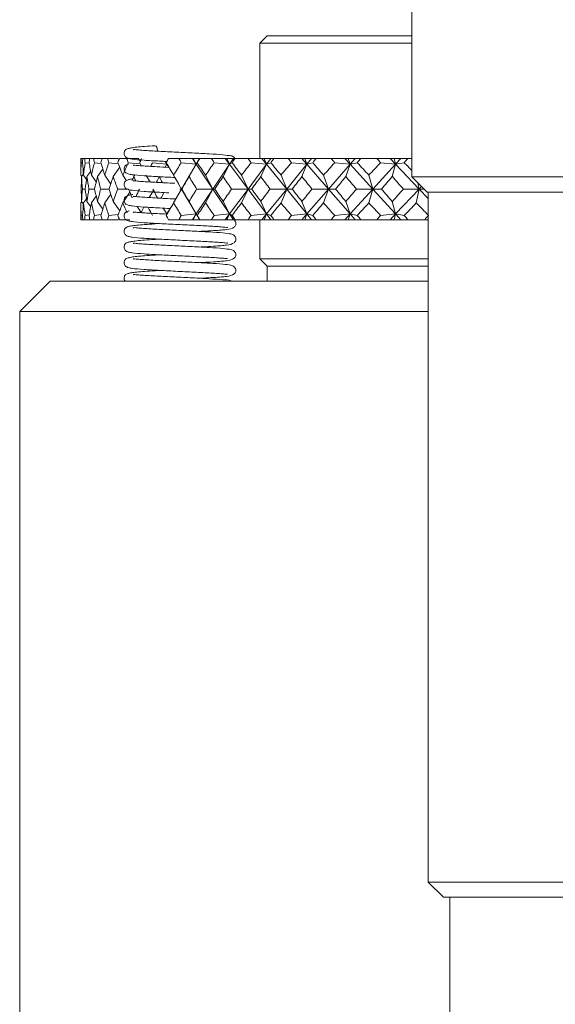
# Model space of a CAD drawing. Header units: inches. Extents: x 3.7 to 30.1, y 2.5 to 21.4.
# Tile 11 of 29: x 13.7 to 14.7, y 6.1 to 8.1. Entities that reach past the tile are written whole.
import ezdxf

# ---------------------------------------------------------------- set-up
doc = ezdxf.new("R2010")
doc.units = ezdxf.units.IN
doc.header["$MEASUREMENT"] = 0

msp = doc.modelspace()

# ---------------------------------------------------------------- linework, layer by layer
at = {"color": 7, "linetype": 'Continuous', "lineweight": 15}
for p, q in [((14.457, 9.0905), (14.457, 7.7417)), ((14.162, 8.0292), (14.147, 8.0142)), ((14.147, 8.0142), (14.147, 7.7792)), ((14.457, 8.0142), (14.147, 8.0142)), ((14.162, 8.0292), (14.457, 8.0292)), ((13.782, 7.7792), (13.782, 7.745)), ((13.7822, 7.7792), (13.782, 7.7792)), ((13.7822, 7.7792), (13.7857, 7.7792)), ((13.7851, 7.77), (13.7823, 7.7704)), ((13.7895, 7.7792), (13.7857, 7.7792)), ((13.7895, 7.7792), (13.8, 7.7792)), ((13.7988, 7.7693), (13.7905, 7.7704)), ((13.8075, 7.7792), (13.8, 7.7792)), ((13.8075, 7.7792), (13.825, 7.7792)), ((13.8232, 7.7688), (13.8093, 7.7704)), ((13.8362, 7.7792), (13.825, 7.7792)), ((13.8362, 7.7792), (13.8577, 7.7792)), ((13.8582, 7.7683), (13.8388, 7.7704)), ((13.8577, 7.7792), (13.8595, 7.7765)), ((13.8751, 7.7792), (13.8604, 7.7792)), ((13.8751, 7.7792), (13.8994, 7.7792)), ((13.9032, 7.7679), (13.8784, 7.7704)), ((13.8994, 7.7792), (13.9031, 7.7731)), ((13.9574, 7.7675), (13.9279, 7.7704)), ((13.9541, 7.7731), (13.9574, 7.7675)), ((13.9542, 7.7731), (13.9574, 7.7675)), ((13.9574, 7.7675), (13.9561, 7.7704)), ((13.9818, 7.7792), (13.9606, 7.7792)), ((13.9818, 7.7792), (14.0093, 7.7792)), ((14.0171, 7.7675), (13.9866, 7.7704)), ((14.0093, 7.7792), (14.0171, 7.7675)), ((14.0093, 7.7792), (14.0109, 7.7792)), ((14.0109, 7.7792), (14.0171, 7.7675)), ((14.0109, 7.7792), (14.024, 7.7792)), ((14.024, 7.7792), (14.0171, 7.7675)), ((14.0171, 7.7675), (14.0192, 7.7704)), ((14.024, 7.7792), (14.0243, 7.7792)), ((14.0485, 7.7792), (14.0243, 7.7792)), ((14.0485, 7.7792), (14.0765, 7.7792)), ((14.0852, 7.7675), (14.0539, 7.7704)), ((14.0765, 7.7792), (14.0852, 7.7675)), ((14.0765, 7.7792), (14.0795, 7.7792)), ((14.0795, 7.7792), (14.0852, 7.7675)), ((14.0795, 7.7792), (14.093, 7.7792)), ((14.093, 7.7792), (14.0852, 7.7675)), ((14.0852, 7.7675), (14.0905, 7.7704)), ((14.093, 7.7792), (14.0963, 7.7792)), ((14.1231, 7.7792), (14.0963, 7.7792)), ((14.1231, 7.7792), (14.1513, 7.7792)), ((14.1607, 7.7675), (14.129, 7.7704)), ((14.1513, 7.7792), (14.1607, 7.7675)), ((14.1513, 7.7792), (14.1557, 7.7792)), ((14.1557, 7.7792), (14.1607, 7.7675)), ((14.1557, 7.7792), (14.1694, 7.7792)), ((14.1694, 7.7792), (14.1607, 7.7675)), ((14.1607, 7.7675), (14.1693, 7.7704)), ((14.1694, 7.7792), (14.1756, 7.7792)), ((14.2048, 7.7792), (14.1756, 7.7792)), ((14.2048, 7.7792), (14.2329, 7.7792)), ((14.243, 7.7675), (14.2112, 7.7704)), ((14.2329, 7.7792), (14.243, 7.7675)), ((14.2329, 7.7792), (14.2386, 7.7792)), ((14.2386, 7.7792), (14.243, 7.7675)), ((14.2386, 7.7792), (14.2524, 7.7792)), ((14.2524, 7.7792), (14.243, 7.7675)), ((14.243, 7.7675), (14.2547, 7.7704)), ((14.2524, 7.7792), (14.2615, 7.7792)), ((14.2927, 7.7792), (14.2615, 7.7792)), ((14.2927, 7.7792), (14.3204, 7.7792)), ((14.331, 7.7675), (14.2996, 7.7704)), ((14.3204, 7.7792), (14.331, 7.7675)), ((14.3204, 7.7792), (14.3274, 7.7792)), ((14.3274, 7.7792), (14.331, 7.7675)), ((14.3274, 7.7792), (14.3411, 7.7792)), ((14.3411, 7.7792), (14.331, 7.7675)), ((14.331, 7.7675), (14.3458, 7.7704)), ((14.3411, 7.7792), (14.3529, 7.7792)), ((14.3858, 7.7792), (14.3529, 7.7792)), ((14.3858, 7.7792), (14.4128, 7.7792)), ((14.4239, 7.7675), (14.3931, 7.7704)), ((14.4128, 7.7792), (14.4239, 7.7675)), ((14.4128, 7.7792), (14.421, 7.7792)), ((14.421, 7.7792), (14.4239, 7.7675)), ((14.421, 7.7792), (14.4346, 7.7792)), ((14.4346, 7.7792), (14.4239, 7.7675)), ((14.4239, 7.7675), (14.4415, 7.7704)), ((14.4346, 7.7792), (14.449, 7.7792)), ((14.457, 7.7792), (14.449, 7.7792)), ((13.7942, 7.7422), (13.802, 7.7529)), ((13.8157, 7.7422), (13.8266, 7.7575)), ((13.8477, 7.7422), (13.861, 7.7614)), ((13.9043, 7.7642), (13.9047, 7.7648)), ((13.9535, 7.7613), (13.9574, 7.7675)), ((13.9574, 7.7675), (13.9613, 7.7609)), ((14.0171, 7.7675), (13.9872, 7.7167)), ((14.0026, 7.7422), (14.0171, 7.7675)), ((14.0171, 7.7675), (14.0511, 7.7167)), ((14.0852, 7.7675), (14.0511, 7.7167)), ((14.072, 7.7422), (14.0852, 7.7675)), ((14.0852, 7.7675), (14.1229, 7.7167)), ((14.1607, 7.7675), (14.1229, 7.7167)), ((14.149, 7.7422), (14.1607, 7.7675)), ((14.1607, 7.7675), (14.2018, 7.7167)), ((14.243, 7.7675), (14.2018, 7.7167)), ((14.2328, 7.7422), (14.243, 7.7675)), ((14.243, 7.7675), (14.287, 7.7167)), ((14.331, 7.7675), (14.287, 7.7167)), ((14.3225, 7.7422), (14.331, 7.7675)), ((14.331, 7.7675), (14.3775, 7.7167)), ((14.4239, 7.7675), (14.3775, 7.7167)), ((14.4172, 7.7422), (14.4239, 7.7675)), ((14.4239, 7.7675), (14.4722, 7.7167)), ((13.7837, 7.7426), (13.782, 7.745)), ((13.7833, 7.7422), (13.7872, 7.7474)), ((13.7934, 7.7365), (13.7874, 7.745)), ((13.8131, 7.7313), (13.8036, 7.745)), ((13.8427, 7.7268), (13.8304, 7.745)), ((13.8748, 7.7338), (13.8676, 7.745)), ((13.8899, 7.7422), (13.8921, 7.7455)), ((13.9231, 7.7312), (13.9146, 7.745)), ((13.9872, 7.7167), (13.9711, 7.745)), ((13.9734, 7.7403), (13.9807, 7.7278)), ((14.0511, 7.7167), (14.0363, 7.745)), ((14.1229, 7.7167), (14.1096, 7.745)), ((14.2018, 7.7167), (14.1901, 7.745)), ((14.287, 7.7167), (14.277, 7.745)), ((14.3775, 7.7167), (14.3693, 7.745)), ((14.457, 7.7417), (14.4882, 7.7105)), ((14.457, 7.7417), (15.087, 7.7417)), ((13.7907, 7.7167), (13.7849, 7.7167)), ((13.8098, 7.7167), (13.7982, 7.7167)), ((13.8394, 7.7167), (13.8222, 7.7167)), ((13.8792, 7.7167), (13.8567, 7.7167)), ((13.8818, 7.7105), (13.8676, 7.6884)), ((13.9302, 7.7139), (13.9214, 7.6994)), ((13.9872, 7.7167), (13.9711, 7.6884)), ((13.9872, 7.7167), (13.9836, 7.7167)), ((13.986, 7.7146), (13.9872, 7.7167)), ((13.9864, 7.7182), (13.9872, 7.7167)), ((14.0171, 7.6659), (13.9872, 7.7167)), ((13.9872, 7.7167), (13.9877, 7.7167)), ((14.0171, 7.6659), (14.0511, 7.7167)), ((14.0511, 7.7167), (14.018, 7.7167)), ((14.0511, 7.7167), (14.0363, 7.6884)), ((14.0852, 7.6659), (14.0511, 7.7167)), ((14.0511, 7.7167), (14.0551, 7.7167)), ((14.0852, 7.6659), (14.1229, 7.7167)), ((14.1229, 7.7167), (14.0892, 7.7167)), ((14.1229, 7.7167), (14.1096, 7.6884)), ((14.1607, 7.6659), (14.1229, 7.7167)), ((14.1229, 7.7167), (14.1304, 7.7167)), ((14.1607, 7.6659), (14.2018, 7.7167)), ((14.2018, 7.7167), (14.1679, 7.7167)), ((14.2018, 7.7167), (14.1901, 7.6884)), ((14.243, 7.6659), (14.2018, 7.7167)), ((14.2018, 7.7167), (14.2128, 7.7167)), ((14.243, 7.6659), (14.287, 7.7167)), ((14.287, 7.7167), (14.2532, 7.7167)), ((14.287, 7.7167), (14.277, 7.6884)), ((14.331, 7.6659), (14.287, 7.7167)), ((14.287, 7.7167), (14.3012, 7.7167)), ((14.331, 7.6659), (14.3775, 7.7167)), ((14.3775, 7.7167), (14.3441, 7.7167)), ((14.3775, 7.7167), (14.3693, 7.6884)), ((14.4239, 7.6659), (14.3775, 7.7167)), ((14.3775, 7.7167), (14.3948, 7.7167)), ((14.4239, 7.6659), (14.4722, 7.7167)), ((14.4722, 7.7167), (14.4398, 7.7167)), ((14.4722, 7.7167), (14.4661, 7.6884)), ((14.4722, 7.7167), (14.4695, 7.7292)), ((14.477, 7.7217), (14.4722, 7.7167)), ((14.4905, 7.6975), (14.4722, 7.7167)), ((14.4722, 7.7167), (14.482, 7.7167)), ((14.4884, 7.7105), (14.4882, 7.7105)), ((15.0557, 7.7105), (14.4884, 7.7105)), ((14.4905, 7.7105), (14.4905, 6.3037)), ((13.7837, 7.6908), (13.782, 7.6884)), ((13.7872, 7.6861), (13.7833, 7.6913)), ((13.7934, 7.6969), (13.7874, 7.6884)), ((13.802, 7.6805), (13.7942, 7.6913)), ((13.8131, 7.7022), (13.8036, 7.6884)), ((13.8266, 7.6759), (13.8157, 7.6913)), ((13.8427, 7.7066), (13.8304, 7.6884)), ((13.861, 7.672), (13.8477, 7.6913)), ((13.974, 7.6941), (13.983, 7.7095)), ((14.0171, 7.6659), (14.0026, 7.6913)), ((14.0852, 7.6659), (14.072, 7.6913)), ((14.1607, 7.6659), (14.149, 7.6913)), ((14.243, 7.6659), (14.2328, 7.6913)), ((14.331, 7.6659), (14.3225, 7.6913)), ((14.4239, 7.6659), (14.4172, 7.6913)), ((13.782, 7.6884), (13.782, 7.6542)), ((13.9047, 7.6686), (13.8964, 7.6814)), ((13.9574, 7.6659), (13.95, 7.6778)), ((13.9574, 7.6659), (13.964, 7.6771)), ((13.7822, 7.6542), (13.782, 7.6542)), ((13.7822, 7.6542), (13.7857, 7.6542)), ((13.7823, 7.663), (13.7851, 7.6634)), ((13.7895, 7.6542), (13.7857, 7.6542)), ((13.7895, 7.6542), (13.8, 7.6542)), ((13.7905, 7.663), (13.7988, 7.6641)), ((13.8075, 7.6542), (13.8, 7.6542)), ((13.8075, 7.6542), (13.825, 7.6542)), ((13.8093, 7.663), (13.8232, 7.6646)), ((13.8362, 7.6542), (13.825, 7.6542)), ((13.8362, 7.6542), (13.8577, 7.6542)), ((13.8388, 7.663), (13.8582, 7.6651)), ((13.8595, 7.6569), (13.8577, 7.6542)), ((13.8751, 7.6542), (13.8604, 7.6542)), ((13.8751, 7.6542), (13.882, 7.6542)), ((13.9818, 7.6542), (13.9606, 7.6542)), ((13.9818, 7.6542), (14.0093, 7.6542)), ((13.9866, 7.663), (14.0171, 7.6659)), ((14.0093, 7.6542), (14.0171, 7.6659)), ((14.0093, 7.6542), (14.0109, 7.6542)), ((14.0171, 7.6659), (14.0109, 7.6542)), ((14.0109, 7.6542), (14.024, 7.6542)), ((14.0192, 7.663), (14.0171, 7.6659)), ((14.024, 7.6542), (14.0171, 7.6659)), ((14.024, 7.6542), (14.0243, 7.6542)), ((14.0485, 7.6542), (14.0243, 7.6542)), ((14.0485, 7.6542), (14.0765, 7.6542)), ((14.0539, 7.663), (14.0852, 7.6659)), ((14.0765, 7.6542), (14.0852, 7.6659)), ((14.0765, 7.6542), (14.0795, 7.6542)), ((14.0852, 7.6659), (14.0795, 7.6542)), ((14.0795, 7.6542), (14.093, 7.6542)), ((14.0905, 7.663), (14.0852, 7.6659)), ((14.093, 7.6542), (14.0852, 7.6659)), ((14.093, 7.6542), (14.0963, 7.6542)), ((14.1231, 7.6542), (14.0963, 7.6542)), ((14.1231, 7.6542), (14.1513, 7.6542)), ((14.129, 7.663), (14.1607, 7.6659)), ((14.147, 7.6542), (14.147, 7.5742)), ((14.1513, 7.6542), (14.1607, 7.6659)), ((14.1513, 7.6542), (14.1557, 7.6542)), ((14.1607, 7.6659), (14.1557, 7.6542)), ((14.1557, 7.6542), (14.1694, 7.6542)), ((14.1693, 7.663), (14.1607, 7.6659)), ((14.1694, 7.6542), (14.1607, 7.6659)), ((14.1694, 7.6542), (14.1756, 7.6542)), ((14.2048, 7.6542), (14.1756, 7.6542)), ((14.2048, 7.6542), (14.2329, 7.6542)), ((14.2112, 7.663), (14.243, 7.6659)), ((14.2329, 7.6542), (14.243, 7.6659)), ((14.2329, 7.6542), (14.2386, 7.6542)), ((14.243, 7.6659), (14.2386, 7.6542)), ((14.2386, 7.6542), (14.2524, 7.6542)), ((14.2547, 7.663), (14.243, 7.6659)), ((14.2524, 7.6542), (14.243, 7.6659)), ((14.2524, 7.6542), (14.2615, 7.6542)), ((14.2927, 7.6542), (14.2615, 7.6542)), ((14.2927, 7.6542), (14.3204, 7.6542)), ((14.2996, 7.663), (14.331, 7.6659)), ((14.3204, 7.6542), (14.331, 7.6659)), ((14.3204, 7.6542), (14.3274, 7.6542)), ((14.331, 7.6659), (14.3274, 7.6542)), ((14.3274, 7.6542), (14.3411, 7.6542)), ((14.3458, 7.663), (14.331, 7.6659)), ((14.3411, 7.6542), (14.331, 7.6659)), ((14.3411, 7.6542), (14.3529, 7.6542)), ((14.3858, 7.6542), (14.3529, 7.6542)), ((14.3858, 7.6542), (14.4128, 7.6542)), ((14.3931, 7.663), (14.4239, 7.6659)), ((14.4128, 7.6542), (14.4239, 7.6659)), ((14.4128, 7.6542), (14.421, 7.6542)), ((14.4239, 7.6659), (14.421, 7.6542)), ((14.421, 7.6542), (14.4346, 7.6542)), ((14.4415, 7.663), (14.4239, 7.6659)), ((14.4346, 7.6542), (14.4239, 7.6659)), ((14.4346, 7.6542), (14.449, 7.6542)), ((14.4833, 7.6542), (14.449, 7.6542)), ((14.4833, 7.6542), (14.4905, 7.6542)), ((13.9439, 7.6463), (13.9331, 7.6457)), ((13.9439, 7.6144), (13.9331, 7.6139)), ((13.9439, 7.5826), (13.9331, 7.5821)), ((14.147, 7.5742), (14.162, 7.5592)), ((14.147, 7.5742), (14.4905, 7.5742)), ((13.9439, 7.5508), (13.9331, 7.5502)), ((14.162, 7.5592), (14.162, 7.5292)), ((14.162, 7.5592), (14.4905, 7.5592)), ((13.7195, 7.5292), (13.657, 7.4667)), ((13.7195, 7.5292), (14.4905, 7.5292)), ((13.657, 7.4667), (13.657, 5.7151)), ((14.4905, 7.4667), (13.657, 7.4667)), ((14.4905, 6.3037), (14.5217, 6.2725)), ((14.4905, 6.3037), (15.0535, 6.3037)), ((15.0222, 6.2725), (14.5217, 6.2725)), ((14.5345, 6.2725), (14.5345, 4.579))]:
    msp.add_line(p, q, dxfattribs=at)
at = {"color": 7, "linetype": 'Continuous', "lineweight": 15, "flags": 128}
msp.add_lwpolyline([(13.9331, 7.805), (13.9332, 7.805), (13.9351, 7.8042), (13.9366, 7.802), (13.9377, 7.7988), (13.9381, 7.795), (13.938, 7.7939)], dxfattribs=at)
at = {"color": 7, "linetype": 'Continuous', "lineweight": 15}
for centre, major_axis, ratio, start_param, end_param in [((14.772, 6.3449), (-0.8792, 1.6985), 0.267949, 0.451485, 0.477658), ((14.772, 9.0885), (0.8352, 1.6946), 0.313689, 2.59298, 2.600953), ((14.772, 9.0885), (0.8792, 1.6985), 0.267949, 2.577415, 2.585388), ((14.772, 6.3449), (-0.9149, 1.7026), 0.222117, 0.470513, 0.496687), ((14.772, 6.3449), (-0.8352, 1.6946), 0.313689, 0.43592, 0.462093), ((14.772, 9.0885), (0.7818, 1.6916), 0.359045, 2.604034, 2.612007), ((14.772, 9.0885), (0.9149, 1.7026), 0.222117, 2.558386, 2.566359), ((14.772, 6.3449), (-0.9431, 1.7066), 0.176348, 0.492158, 0.518331), ((14.772, 6.3449), (-0.7818, 1.6916), 0.359045, 0.424866, 0.451039), ((14.772, 9.0885), (0.7176, 1.6901), 0.403524, 2.609283, 2.617256), ((14.772, 9.0885), (0.9431, 1.7066), 0.176348, 2.536742, 2.544715), ((14.772, 6.3449), (-0.9644, 1.7101), 0.130706, 0.515726, 0.541899), ((14.772, 6.3449), (-0.7176, 1.6901), 0.403524, 0.419617, 0.44579), ((14.772, 9.0885), (0.6408, 1.6907), 0.446335, 2.607178, 2.615151), ((14.772, 9.0885), (0.9644, 1.7101), 0.130706, 2.513174, 2.521147), ((14.772, 6.3449), (-0.9792, 1.7127), 0.085197, 0.540636, 0.566809), ((14.772, 6.3449), (-0.6408, 1.6907), 0.446335, 0.421722, 0.447895), ((14.772, 9.0885), (0.5492, 1.6938), 0.486283, 2.595992, 2.603965), ((14.772, 9.0885), (0.9792, 1.7127), 0.085197, 2.488264, 2.496237), ((14.772, 6.3449), (-0.9876, 1.7143), 0.039793, 0.566385, 0.57288), ((14.772, 6.3449), (-0.5492, 1.6938), 0.486283, 0.432908, 0.440596), ((14.772, 9.0885), (0.9876, 1.7143), 0.039793, 2.462515, 2.470488), ((14.772, 6.3449), (-0.99, 1.7147), 0.005559, 5.664496, 5.690669), ((14.772, 6.3449), (-0.4409, 1.6992), 0.521658, 0.454782, 0.480956), ((14.772, 9.0885), (0.3146, 1.706), 0.55023, 2.540723, 2.548696), ((14.772, 9.0885), (0.99, 1.7147), 0.005559, 3.838828, 3.846801), ((14.772, 6.3449), (-0.9861, 1.714), 0.050919, 5.638418, 5.664591), ((14.772, 6.3449), (-0.3146, 1.706), 0.55023, 0.488177, 0.51435), ((14.772, 9.0885), (0.1721, 1.7119), 0.569488, 2.496792, 2.504765), ((14.772, 9.0885), (0.9861, 1.714), 0.050919, 3.864907, 3.872879), ((14.772, 6.3449), (-0.9762, 1.7121), 0.096345, 5.612831, 5.639004), ((14.772, 6.3449), (-0.1721, 1.7119), 0.569488, 0.532108, 0.558282), ((14.772, 9.0885), (0.0191, 1.7147), 0.577255, 2.446011, 2.453984), ((14.772, 9.0885), (0.9762, 1.7121), 0.096345, 3.890493, 3.898466), ((14.772, 6.3449), (-0.9598, 1.7093), 0.141884, 5.588201, 5.614374), ((14.772, 6.3449), (-0.0191, 1.7147), 0.577255, 0.582889, 0.609062), ((14.772, 9.0885), (-0.1353, 1.713), 0.57252, 2.394416, 2.402389), ((14.772, 9.0885), (0.9598, 1.7093), 0.141884, 3.915123, 3.923096), ((14.772, 6.3449), (-0.9369, 1.7057), 0.18756, 5.565047, 5.591221), ((14.772, 6.3449), (0.1353, 1.713), 0.57252, 0.634484, 0.660657), ((14.772, 9.0885), (-0.281, 1.7076), 0.55591, 2.348354, 2.356327), ((14.772, 9.0885), (0.9369, 1.7057), 0.18756, 3.938277, 3.94625), ((14.772, 6.3449), (-0.9069, 1.7016), 0.233354, 5.543975, 5.570149), ((14.772, 6.3449), (0.281, 1.7076), 0.55591, 0.680546, 0.70672), ((14.772, 9.0885), (-0.4116, 1.7008), 0.529389, 2.31219, 2.320163), ((14.772, 9.0885), (0.9069, 1.7016), 0.233354, 3.959349, 3.967322), ((14.772, 6.3449), (-0.8692, 1.6975), 0.279182, 5.535362, 5.551884), ((14.772, 9.0885), (0.8792, 1.6985), 0.267949, 2.611574, 2.635916), ((14.772, 9.0885), (0.8352, 1.6946), 0.313689, 2.62714, 2.651481), ((14.772, 9.0885), (0.9149, 1.7026), 0.222117, 2.592546, 2.616887), ((14.772, 9.0885), (0.7818, 1.6916), 0.359045, 2.638194, 2.662535), ((14.772, 9.0885), (0.9431, 1.7066), 0.176348, 2.570901, 2.595243), ((14.772, 9.0885), (0.7176, 1.6901), 0.403524, 2.643443, 2.667784), ((14.772, 9.0885), (0.9644, 1.7101), 0.130706, 2.547334, 2.571675), ((14.772, 9.0885), (0.6408, 1.6907), 0.446335, 2.641337, 2.665679), ((14.772, 9.0885), (0.9792, 1.7127), 0.085197, 2.522424, 2.530073), ((14.772, 9.0885), (0.5492, 1.6938), 0.486283, 2.630152, 2.638679), ((14.772, 9.0885), (0.9876, 1.7143), 0.039793, 2.496675, 2.507914), ((14.772, 9.0885), (0.4409, 1.6992), 0.521658, 2.608277, 2.620138), ((14.772, 9.0885), (0.99, 1.7147), 0.005559, 3.788301, 3.812642), ((14.772, 9.0885), (0.3146, 1.706), 0.55023, 2.574883, 2.599224), ((14.772, 9.0885), (0.9861, 1.714), 0.050919, 3.814379, 3.83872), ((14.772, 9.0885), (0.1721, 1.7119), 0.569488, 2.530951, 2.555292), ((14.772, 9.0885), (0.9762, 1.7121), 0.096345, 3.839966, 3.864307), ((14.772, 9.0885), (0.0191, 1.7147), 0.577255, 2.48017, 2.504512), ((14.772, 9.0885), (0.9598, 1.7093), 0.141884, 3.864596, 3.888937), ((14.772, 9.0885), (-0.1353, 1.713), 0.57252, 2.428575, 2.452917), ((14.772, 9.0885), (0.9369, 1.7057), 0.18756, 3.887749, 3.91209), ((14.772, 9.0885), (-0.281, 1.7076), 0.55591, 2.382513, 2.406854), ((14.772, 9.0885), (0.9069, 1.7016), 0.233354, 3.908821, 3.933163), ((14.772, 9.0885), (-0.4116, 1.7008), 0.529389, 2.34635, 2.370691), ((14.772, 6.3449), (-0.8792, 1.6985), 0.267949, 0.505677, 0.530018), ((14.772, 6.3449), (-0.8352, 1.6946), 0.313689, 0.490112, 0.514453), ((14.772, 6.3449), (-0.9149, 1.7026), 0.222117, 0.524705, 0.549047), ((14.772, 6.3449), (-0.7818, 1.6916), 0.359045, 0.479058, 0.503399), ((14.772, 6.3449), (-0.9431, 1.7066), 0.176348, 0.54635, 0.570691), ((14.772, 6.3449), (-0.7176, 1.6901), 0.403524, 0.473809, 0.49815), ((14.772, 6.3449), (-0.9644, 1.7101), 0.130706, 0.569918, 0.594259), ((14.772, 6.3449), (-0.6408, 1.6907), 0.446335, 0.475914, 0.500255), ((14.772, 6.3449), (-0.9792, 1.7127), 0.085197, 0.594828, 0.611724), ((14.772, 6.3449), (-0.5492, 1.6938), 0.486283, 0.4871, 0.501798), ((14.772, 6.3449), (-0.9876, 1.7143), 0.039793, 0.620577, 0.638058), ((14.772, 6.3449), (-0.4409, 1.6992), 0.521658, 0.51578, 0.526809), ((14.772, 6.3449), (-0.99, 1.7147), 0.005559, 5.612136, 5.636477), ((14.772, 6.3449), (-0.3146, 1.706), 0.55023, 0.542369, 0.56671), ((14.772, 6.3449), (-0.9861, 1.714), 0.050919, 5.586058, 5.610399), ((14.772, 6.3449), (-0.1721, 1.7119), 0.569488, 0.5863, 0.610641), ((14.772, 6.3449), (-0.9762, 1.7121), 0.096345, 5.560471, 5.584812), ((14.772, 6.3449), (-0.0191, 1.7147), 0.577255, 0.637081, 0.661422), ((14.772, 6.3449), (-0.9598, 1.7093), 0.141884, 5.535841, 5.560182), ((14.772, 6.3449), (0.1353, 1.713), 0.57252, 0.688676, 0.713017), ((14.772, 6.3449), (-0.9369, 1.7057), 0.18756, 5.512688, 5.537029), ((14.772, 6.3449), (0.281, 1.7076), 0.55591, 0.734738, 0.759079), ((14.772, 6.3449), (-0.9069, 1.7016), 0.233354, 5.491615, 5.515957), ((14.772, 6.3449), (0.4116, 1.7008), 0.529389, 0.770902, 0.795243), ((14.772, 9.0885), (0.8792, 1.6985), 0.267949, 2.663934, 2.690108), ((14.772, 9.0885), (0.9149, 1.7026), 0.222117, 2.644906, 2.671079), ((14.772, 9.0885), (0.8352, 1.6946), 0.313689, 2.6795, 2.705673), ((14.772, 9.0885), (0.9431, 1.7066), 0.176348, 2.623261, 2.649435), ((14.772, 9.0885), (0.7818, 1.6916), 0.359045, 2.690553, 2.716727), ((14.772, 9.0885), (0.9644, 1.7101), 0.130706, 2.599694, 2.625867), ((14.772, 9.0885), (0.7176, 1.6901), 0.403524, 2.695802, 2.721976), ((14.772, 9.0885), (0.9792, 1.7127), 0.085197, 2.574784, 2.600957), ((14.772, 9.0885), (0.6408, 1.6907), 0.446335, 2.693697, 2.714424), ((14.772, 9.0885), (0.9876, 1.7143), 0.039793, 2.557673, 2.569426), ((14.772, 9.0885), (0.5492, 1.6938), 0.486283, 2.691687, 2.708685), ((14.772, 9.0885), (0.99, 1.7147), 0.005559, 3.734109, 3.760282), ((14.772, 9.0885), (0.4409, 1.6992), 0.521658, 2.660637, 2.68681), ((14.772, 9.0885), (0.9861, 1.714), 0.050919, 3.760187, 3.78636), ((14.772, 9.0885), (0.3146, 1.706), 0.55023, 2.627242, 2.653416), ((14.772, 9.0885), (0.9762, 1.7121), 0.096345, 3.785774, 3.811947), ((14.772, 9.0885), (0.1721, 1.7119), 0.569488, 2.583311, 2.609484), ((14.772, 9.0885), (0.9598, 1.7093), 0.141884, 3.810404, 3.836577), ((14.772, 9.0885), (0.0191, 1.7147), 0.577255, 2.53253, 2.558704), ((14.772, 9.0885), (0.9369, 1.7057), 0.18756, 3.833557, 3.85973), ((14.772, 9.0885), (-0.1353, 1.713), 0.57252, 2.480935, 2.507109), ((14.772, 9.0885), (0.9069, 1.7016), 0.233354, 3.854629, 3.880803), ((14.772, 9.0885), (-0.281, 1.7076), 0.55591, 2.434873, 2.461046), ((14.772, 9.0885), (0.8692, 1.6975), 0.279182, 3.872894, 3.899067), ((14.772, 9.0885), (-0.4116, 1.7008), 0.529389, 2.39871, 2.424883), ((14.772, 6.3449), (-0.8352, 1.6946), 0.313689, 0.540639, 0.548612), ((14.772, 6.3449), (-0.8792, 1.6985), 0.267949, 0.556205, 0.564178), ((14.772, 6.3449), (-0.7818, 1.6916), 0.359045, 0.529586, 0.537559), ((14.772, 6.3449), (-0.9149, 1.7026), 0.222117, 0.575233, 0.583206), ((14.772, 6.3449), (-0.7176, 1.6901), 0.403524, 0.524337, 0.53231), ((14.772, 6.3449), (-0.9431, 1.7066), 0.176348, 0.596878, 0.604851), ((14.772, 6.3449), (-0.6408, 1.6907), 0.446335, 0.526442, 0.534415), ((14.772, 6.3449), (-0.9644, 1.7101), 0.130706, 0.620445, 0.628418), ((14.772, 6.3449), (-0.9876, 1.7143), 0.039793, 0.671104, 0.679077), ((14.772, 6.3449), (-0.3146, 1.706), 0.55023, 0.592897, 0.60087), ((14.772, 6.3449), (-0.99, 1.7147), 0.005559, 5.577977, 5.58595), ((14.772, 6.3449), (-0.1721, 1.7119), 0.569488, 0.636828, 0.644801), ((14.772, 6.3449), (-0.9861, 1.714), 0.050919, 5.551898, 5.559871), ((14.772, 6.3449), (-0.0191, 1.7147), 0.577255, 0.687609, 0.695582), ((14.772, 6.3449), (-0.9762, 1.7121), 0.096345, 5.526312, 5.534285), ((14.772, 6.3449), (0.1353, 1.713), 0.57252, 0.739204, 0.747177), ((14.772, 6.3449), (-0.9598, 1.7093), 0.141884, 5.501682, 5.509655), ((14.772, 6.3449), (0.281, 1.7076), 0.55591, 0.785266, 0.793239), ((14.772, 6.3449), (-0.9369, 1.7057), 0.18756, 5.478528, 5.486501), ((14.772, 6.3449), (0.4116, 1.7008), 0.529389, 0.821429, 0.829402), ((14.772, 6.3449), (-0.9069, 1.7016), 0.233354, 5.457456, 5.465429), ((14.772, 6.3449), (0.5243, 1.6949), 0.495458, 0.846102, 0.854075)]:
    msp.add_ellipse(centre, major_axis=major_axis, ratio=ratio, start_param=start_param, end_param=end_param, dxfattribs=at)
for points, knots in [([(13.9331, 7.805), (13.9257, 7.8045), (13.9116, 7.8037), (13.8958, 7.8023), (13.8851, 7.8008), (13.8773, 7.7992), (13.8735, 7.7973), (13.8717, 7.7955), (13.8702, 7.7926), (13.8697, 7.7896), (13.8706, 7.7855), (13.8735, 7.7813), (13.8792, 7.7789), (13.8879, 7.7775), (13.9089, 7.7754), (13.935, 7.7741), (13.9524, 7.7732), (13.9574, 7.773)], [0, 0, 0, 0, 0.098283, 0.187161, 0.263484, 0.325629, 0.405965, 0.424796, 0.434515, 0.459871, 0.47729, 0.49992, 0.560482, 0.640138, 0.797195, 0.941001, 1, 1, 1, 1]), ([(14.096, 7.7792), (14.0957, 7.7797), (14.093, 7.784), (14.0861, 7.7843), (14.0722, 7.7869), (14.045, 7.7885), (14.0099, 7.7903), (13.9722, 7.7922), (13.9353, 7.7941), (13.9092, 7.7956), (13.8942, 7.7968), (13.8889, 7.7977), (13.8888, 7.7968), (13.8888, 7.7965)], [0, 0, 0, 0, 0.008434, 0.079013, 0.197173, 0.329646, 0.456085, 0.580605, 0.706342, 0.840192, 0.912306, 0.977133, 1, 1, 1, 1]), ([(13.8793, 7.7676), (13.879, 7.7675), (13.8757, 7.7668), (13.8736, 7.7654), (13.8717, 7.7637), (13.8702, 7.7607), (13.8697, 7.7577), (13.8706, 7.7537), (13.8735, 7.7494), (13.8792, 7.7471), (13.8879, 7.7457), (13.9088, 7.7436), (13.9398, 7.742), (13.9628, 7.7408), (13.9734, 7.7403)], [0, 0, 0, 0, 0.012981, 0.120519, 0.145726, 0.158735, 0.192677, 0.215994, 0.246287, 0.327355, 0.433984, 0.644221, 0.83672, 1, 1, 1, 1]), ([(13.9617, 7.7609), (13.9533, 7.7613), (13.932, 7.7624), (13.9092, 7.7637), (13.8942, 7.7649), (13.8889, 7.7659), (13.8888, 7.7649), (13.8888, 7.7647)], [0, 0, 0, 0, 0.228833, 0.580331, 0.769708, 0.939949, 1, 1, 1, 1]), ([(13.8881, 7.7374), (13.887, 7.7373), (13.8829, 7.7368), (13.8775, 7.7355), (13.8735, 7.7336), (13.8717, 7.7318), (13.8702, 7.7289), (13.8697, 7.7259), (13.8706, 7.7218), (13.8735, 7.7176), (13.8792, 7.7152), (13.8879, 7.7138), (13.9089, 7.7117), (13.9362, 7.7104), (13.955, 7.7094), (13.9615, 7.7091)], [0, 0, 0, 0, 0.02946, 0.109604, 0.213207, 0.237492, 0.250025, 0.282725, 0.305189, 0.334374, 0.412476, 0.515203, 0.717748, 0.903204, 1, 1, 1, 1]), ([(13.9738, 7.7284), (13.9734, 7.7285), (13.9607, 7.7291), (13.9353, 7.7304), (13.9092, 7.7319), (13.8942, 7.7331), (13.8889, 7.734), (13.8888, 7.7331), (13.8888, 7.7329)], [0, 0, 0, 0, 0.010194, 0.306943, 0.622839, 0.793034, 0.946032, 1, 1, 1, 1]), ([(13.8881, 7.7056), (13.887, 7.7055), (13.8829, 7.7049), (13.8775, 7.7036), (13.8735, 7.7018), (13.8717, 7.7), (13.8702, 7.697), (13.8697, 7.694), (13.8706, 7.69), (13.8735, 7.6857), (13.8792, 7.6834), (13.8879, 7.682), (13.9089, 7.6799), (13.9371, 7.6785), (13.9569, 7.6775), (13.9644, 7.6771)], [0, 0, 0, 0, 0.029029, 0.108003, 0.210093, 0.234024, 0.246374, 0.278596, 0.300732, 0.329491, 0.406452, 0.507679, 0.707266, 0.890014, 1, 1, 1, 1]), ([(13.9754, 7.6965), (13.9744, 7.6966), (13.9612, 7.6972), (13.9353, 7.6985), (13.9092, 7.7001), (13.8942, 7.7012), (13.8889, 7.7022), (13.8888, 7.7013), (13.8888, 7.701)], [0, 0, 0, 0, 0.02221, 0.315357, 0.627418, 0.795546, 0.946687, 1, 1, 1, 1]), ([(13.8806, 7.6723), (13.8798, 7.6722), (13.8761, 7.6714), (13.8736, 7.6699), (13.8717, 7.6681), (13.8702, 7.6652), (13.8697, 7.6622), (13.8706, 7.6581), (13.8735, 7.6539), (13.8792, 7.6515), (13.8879, 7.6501), (13.9088, 7.648), (13.9418, 7.6464), (13.9796, 7.6445), (14.0119, 7.6428), (14.0354, 7.6416), (14.0516, 7.6408), (14.0659, 7.6397), (14.0758, 7.639), (14.0808, 7.6381), (14.0807, 7.6387), (14.0806, 7.6388)], [0, 0, 0, 0, 0.016018, 0.075805, 0.08982, 0.097053, 0.115923, 0.128887, 0.145728, 0.190799, 0.250081, 0.366965, 0.473988, 0.583237, 0.693148, 0.747446, 0.804578, 0.866203, 0.930985, 0.988037, 1, 1, 1, 1]), ([(13.9572, 7.6656), (13.9504, 7.666), (13.9307, 7.6669), (13.9092, 7.6682), (13.8942, 7.6694), (13.8889, 7.6703), (13.8888, 7.6694), (13.8888, 7.6692)], [0, 0, 0, 0, 0.195401, 0.562138, 0.759724, 0.937346, 1, 1, 1, 1]), ([(14.0238, 7.6304), (14.0261, 7.6305), (14.0367, 7.631), (14.052, 7.6318), (14.0679, 7.633), (14.082, 7.6343), (14.093, 7.6366), (14.0975, 7.6425), (14.0981, 7.6466), (14.0972, 7.6505), (14.0951, 7.6536), (14.0938, 7.654), (14.0931, 7.6542)], [0, 0, 0, 0, 0.0505428, 0.2257937, 0.3819533, 0.5189292, 0.7582722, 0.85449, 0.890026, 0.9229383, 0.9610564, 1, 1, 1, 1]), ([(13.9331, 7.6457), (13.9257, 7.6453), (13.9116, 7.6445), (13.8958, 7.6431), (13.8851, 7.6416), (13.8773, 7.6399), (13.8735, 7.6381), (13.8717, 7.6363), (13.8702, 7.6334), (13.8697, 7.6303), (13.8706, 7.6263), (13.8735, 7.622), (13.8792, 7.6197), (13.8879, 7.6183), (13.9088, 7.6162), (13.9418, 7.6146), (13.9796, 7.6126), (14.0119, 7.611), (14.0354, 7.6098), (14.0516, 7.6089), (14.0659, 7.6079), (14.0758, 7.6072), (14.0808, 7.6062), (14.0807, 7.6069), (14.0806, 7.607)], [0, 0, 0, 0, 0.059645, 0.113583, 0.159901, 0.197615, 0.246368, 0.257796, 0.263694, 0.279082, 0.289653, 0.303386, 0.340139, 0.38848, 0.483793, 0.571065, 0.660152, 0.749778, 0.794056, 0.840644, 0.890896, 0.943722, 0.990245, 1, 1, 1, 1]), ([(14.0238, 7.5985), (14.0261, 7.5986), (14.0367, 7.5992), (14.052, 7.6), (14.0679, 7.6012), (14.082, 7.6025), (14.093, 7.6047), (14.0975, 7.6107), (14.0981, 7.6148), (14.0972, 7.6187), (14.0931, 7.6242), (14.0863, 7.6254), (14.0721, 7.6276), (14.0451, 7.6293), (14.0099, 7.6311), (13.9722, 7.633), (13.9353, 7.6348), (13.9092, 7.6364), (13.8942, 7.6375), (13.8889, 7.6385), (13.8888, 7.6376), (13.8888, 7.6373)], [0, 0, 0, 0, 0.017026, 0.07606, 0.128663, 0.174803, 0.255427, 0.287838, 0.299809, 0.310896, 0.323736, 0.371872, 0.452459, 0.542808, 0.629041, 0.713966, 0.799721, 0.891008, 0.940191, 0.984404, 1, 1, 1, 1]), ([(13.9331, 7.6139), (13.9257, 7.6135), (13.9116, 7.6127), (13.8958, 7.6112), (13.8851, 7.6098), (13.8773, 7.6081), (13.8735, 7.6062), (13.8717, 7.6045), (13.8702, 7.6015), (13.8697, 7.5985), (13.8706, 7.5944), (13.8735, 7.5902), (13.8792, 7.5878), (13.8879, 7.5865), (13.9088, 7.5844), (13.9418, 7.5827), (13.9796, 7.5808), (14.0119, 7.5791), (14.0354, 7.5779), (14.0516, 7.5771), (14.0659, 7.576), (14.0758, 7.5754), (14.0808, 7.5744), (14.0807, 7.575), (14.0806, 7.5751)], [0, 0, 0, 0, 0.059645, 0.113583, 0.159901, 0.197615, 0.246368, 0.257796, 0.263694, 0.279082, 0.289653, 0.303386, 0.340139, 0.38848, 0.483793, 0.571065, 0.660152, 0.749778, 0.794056, 0.840644, 0.890896, 0.943722, 0.990245, 1, 1, 1, 1]), ([(14.0238, 7.5667), (14.0261, 7.5668), (14.0367, 7.5673), (14.052, 7.5681), (14.0679, 7.5693), (14.082, 7.5707), (14.093, 7.5729), (14.0975, 7.5788), (14.0981, 7.5829), (14.0972, 7.5869), (14.0931, 7.5923), (14.0863, 7.5936), (14.0721, 7.5957), (14.0451, 7.5975), (14.0099, 7.5992), (13.9722, 7.6012), (13.9353, 7.603), (13.9092, 7.6045), (13.8942, 7.6057), (13.8889, 7.6066), (13.8888, 7.6057), (13.8888, 7.6055)], [0, 0, 0, 0, 0.017026, 0.07606, 0.128663, 0.174803, 0.255427, 0.287838, 0.299809, 0.310896, 0.323736, 0.371872, 0.452459, 0.542808, 0.629041, 0.713966, 0.799721, 0.891008, 0.940191, 0.984404, 1, 1, 1, 1]), ([(13.9331, 7.5821), (13.9257, 7.5816), (13.9116, 7.5808), (13.8958, 7.5794), (13.8851, 7.5779), (13.8773, 7.5763), (13.8735, 7.5744), (13.8717, 7.5726), (13.8702, 7.5697), (13.8697, 7.5667), (13.8706, 7.5626), (13.8735, 7.5584), (13.8792, 7.556), (13.8879, 7.5546), (13.9088, 7.5525), (13.9418, 7.5509), (13.9796, 7.5489), (14.0119, 7.5473), (14.0354, 7.5461), (14.0516, 7.5452), (14.0659, 7.5442), (14.0758, 7.5435), (14.0808, 7.5425), (14.0807, 7.5432), (14.0806, 7.5433)], [0, 0, 0, 0, 0.059645, 0.113583, 0.159901, 0.197615, 0.246368, 0.257796, 0.263694, 0.279082, 0.289653, 0.303386, 0.340139, 0.38848, 0.483793, 0.571065, 0.660152, 0.749778, 0.794056, 0.840644, 0.890896, 0.943722, 0.990245, 1, 1, 1, 1]), ([(14.0238, 7.5348), (14.0261, 7.535), (14.0367, 7.5355), (14.052, 7.5363), (14.0679, 7.5375), (14.082, 7.5388), (14.093, 7.541), (14.0975, 7.547), (14.0981, 7.5511), (14.0972, 7.555), (14.0931, 7.5605), (14.0863, 7.5617), (14.0721, 7.5639), (14.0451, 7.5657), (14.0099, 7.5674), (13.9722, 7.5693), (13.9353, 7.5712), (13.9092, 7.5727), (13.8942, 7.5739), (13.8889, 7.5748), (13.8888, 7.5739), (13.8888, 7.5736)], [0, 0, 0, 0, 0.017026, 0.07606, 0.128663, 0.174803, 0.255427, 0.287838, 0.299809, 0.310896, 0.323736, 0.371872, 0.452459, 0.542808, 0.629041, 0.713966, 0.799721, 0.891008, 0.940191, 0.984404, 1, 1, 1, 1]), ([(13.9331, 7.5502), (13.9257, 7.5498), (13.9116, 7.549), (13.8958, 7.5476), (13.8851, 7.5461), (13.8773, 7.5444), (13.8735, 7.5425), (13.8717, 7.5408), (13.8702, 7.5378), (13.8697, 7.5348), (13.8704, 7.5311), (13.8714, 7.5298), (13.8719, 7.5292)], [0, 0, 0, 0, 0.199427, 0.379773, 0.534641, 0.660741, 0.823752, 0.861963, 0.881683, 0.933133, 0.968479, 1, 1, 1, 1]), ([(14.0884, 7.5292), (14.0881, 7.5293), (14.0836, 7.5317), (14.0721, 7.5314), (14.0451, 7.534), (14.0099, 7.5355), (13.9722, 7.5375), (13.9353, 7.5393), (13.9092, 7.5408), (13.8942, 7.542), (13.8889, 7.543), (13.8888, 7.542), (13.8888, 7.5418)], [0, 0, 0, 0, 0.008245, 0.135484, 0.278136, 0.414291, 0.548379, 0.683777, 0.827912, 0.905567, 0.975376, 1, 1, 1, 1])]:
    msp.add_open_spline(points, degree=3, knots=knots, dxfattribs=at)

doc.saveas('drawing.dxf')
